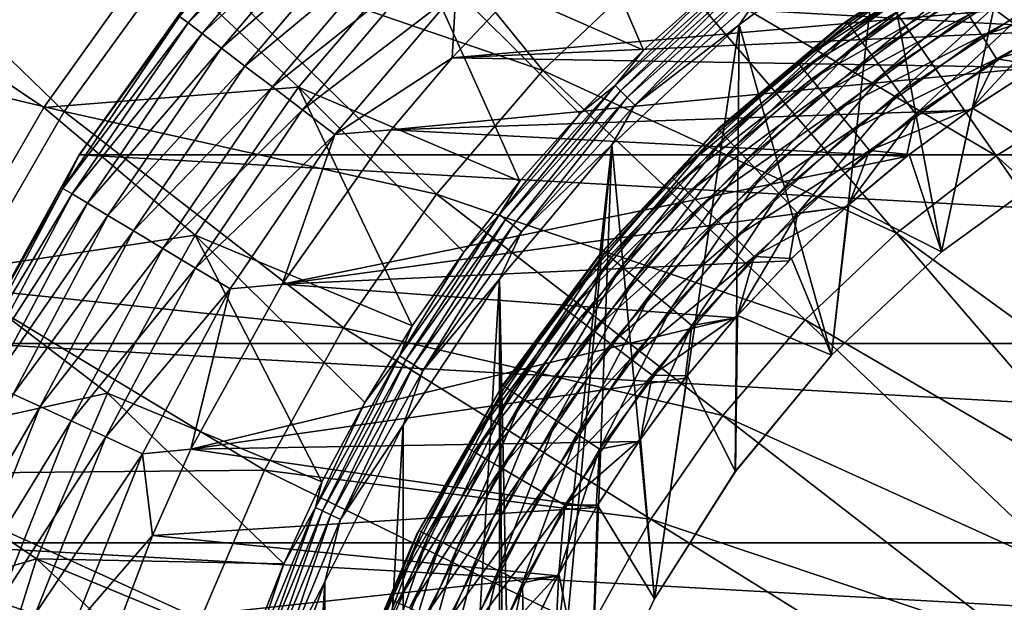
# Model space of a CAD drawing. Header units: metres. Extents: x -99 to 99, y -314 to 25.
# Tile 92 of 256: x -94 to -84, y 6 to 12. Entities that reach past the tile are written whole.
import ezdxf

# ---------------------------------------------------------------- set-up
doc = ezdxf.new("R2010")
doc.units = ezdxf.units.M
doc.layers.add('solid_K2442E1000C35', color=7, linetype='CONTINUOUS')

msp = doc.modelspace()

# ---------------------------------------------------------------- linework, layer by layer
at = {"layer": 'solid_K2442E1000C35'}
for points in [[(-83.092087, 15.361385, 106.922951), (-84.61235, 14.61566, 106.922951), (-81.607567, 11.902046, 108.093414)], [(-84.61235, 14.61566, 106.922951), (-86.04937, 13.719959, 106.922951), (-82.785477, 11.324256, 108.093414)], [(-84.61235, 14.61566, 106.922951), (-82.785477, 11.324256, 108.093414), (-81.607567, 11.902046, 108.093414)], [(-90.93277, 14.372063, 105.463326), (-92.349846, 12.805786, 105.459549), (-88.615707, 11.516836, 106.922951)], [(-90.93277, 14.372063, 105.463326), (-88.615707, 11.516836, 106.922951), (-87.388405, 12.683472, 106.922951)], [(-89.933342, 12.769343, 67.748955), (-88.572563, 14.062857, 67.748955), (-87.566513, 11.729848, 61.214134)], [(-88.572563, 14.062857, 67.748955), (-86.865761, 12.353462, 61.214134), (-87.566513, 11.729848, 61.214134)], [(-85.110878, 13.0826, 60.900002), (-83.533279, 13.994093, 60.900002), (-84.467812, 9.6314, 60.900002)], [(-83.533279, 13.994093, 60.900002), (-83.197861, 10.554075, 60.900002), (-84.467812, 9.6314, 60.900002)], [(-92.392044, 12.080819, -2.068888), (-92.302544, 12.012784, -1.64741), (-90.911102, 13.650921, -1.64741)], [(-90.911102, 13.650921, -1.64741), (-92.302544, 12.012784, -1.64741), (-90.777542, 13.524404, -1.25189)], [(-86.04937, 13.719959, 106.922951), (-87.388405, 12.683472, 106.922951), (-83.89888, 10.630264, 108.093414)], [(-86.04937, 13.719959, 106.922951), (-83.89888, 10.630264, 108.093414), (-82.785477, 11.324256, 108.093414)], [(-96.168594, 13.590055, 103.714195), (-97.204048, 11.953486, 103.714195), (-93.593483, 11.091372, 105.459549)], [(-96.168594, 13.590055, 103.714195), (-93.593483, 11.091372, 105.459549), (-92.349846, 12.805786, 105.459549)], [(-92.302544, 12.012784, -1.64741), (-92.15609, 11.901449, -1.25189), (-90.777542, 13.524404, -1.25189)], [(-90.777542, 13.524404, -1.25189), (-92.15609, 11.901449, -1.25189), (-90.5961, 13.352532, -0.894368)], [(-92.15609, 11.901449, -1.25189), (-91.95713, 11.750203, -0.894368), (-90.5961, 13.352532, -0.894368)], [(-90.5961, 13.352532, -0.894368), (-91.95713, 11.750203, -0.894368), (-90.372299, 13.140542, -0.585731)], [(-91.95713, 11.750203, -0.894368), (-91.711723, 11.563652, -0.585731), (-90.372299, 13.140542, -0.585731)], [(-90.372299, 13.140542, -0.585731), (-91.711723, 11.563652, -0.585731), (-90.112961, 12.894884, -0.335373)], [(-86.571716, 11.994258, 60.900002), (-85.110878, 13.0826, 60.900002), (-85.612099, 8.556839, 60.900002)], [(-86.338661, 12.337289, 60.914093), (-85.110878, 13.0826, 60.900002), (-86.571716, 11.994258, 60.900002)], [(-85.110878, 13.0826, 60.900002), (-84.467812, 9.6314, 60.900002), (-85.612099, 8.556839, 60.900002)], [(-85.537636, 11.971679, 58), (-84.097519, 12.933591, 58), (-85.457382, 12.031848, 1.5)], [(-84.529045, 12.636084, 58.292625), (-84.097519, 12.933591, 58), (-85.537636, 11.971679, 58)], [(-84.097519, 12.933591, 58), (-84, 12.990381, 1.5), (-85.457382, 12.031848, 1.5)], [(-85.440376, 12.009005, 1.209098), (-85.457382, 12.031848, 1.5), (-84, 12.990381, 1.5)], [(-85.440376, 12.009005, 1.209098), (-84, 12.990381, 1.5), (-83.985764, 12.965718, 1.209098)], [(-85.440376, 12.009005, 1.209098), (-83.985764, 12.965718, 1.209098), (-85.389534, 11.940712, 0.927336)], [(-83.985764, 12.965718, 1.209098), (-83.943192, 12.891985, 0.927336), (-85.389534, 11.940712, 0.927336)], [(-92.349846, 12.805786, 105.459549), (-93.593483, 11.091372, 105.459549), (-89.718681, 10.232021, 106.922951)], [(-92.349846, 12.805786, 105.459549), (-89.718681, 10.232021, 106.922951), (-88.615707, 11.516836, 106.922951)], [(-91.711723, 11.563652, -0.585731), (-91.427345, 11.347474, -0.335373), (-90.112961, 12.894884, -0.335373)], [(-90.112961, 12.894884, -0.335373), (-91.427345, 11.347474, -0.335373), (-89.825981, 12.62304, -0.150918)], [(-85.389534, 11.940712, 0.927336), (-83.943192, 12.891985, 0.927336), (-85.306808, 11.829599, 0.667624)], [(-83.943192, 12.891985, 0.927336), (-83.873932, 12.77202, 0.667624), (-85.306808, 11.829599, 0.667624)], [(-95.18885, 12.061708, 81.183411), (-92.654221, 12.744102, 74.414452), (-93.803902, 11.133103, 74.414452)], [(-93.803902, 11.133103, 74.414452), (-92.654221, 12.744102, 74.414452), (-91.156273, 11.344799, 67.748955)], [(-92.654221, 12.744102, 74.414452), (-89.933342, 12.769343, 67.748955), (-91.156273, 11.344799, 67.748955)], [(-91.156273, 11.344799, 67.748955), (-89.933342, 12.769343, 67.748955), (-88.853432, 10.365794, 61.214134)], [(-89.933342, 12.769343, 67.748955), (-88.229813, 11.066545, 61.214134), (-88.853432, 10.365794, 61.214134)], [(-89.933342, 12.769343, 67.748955), (-87.566513, 11.729848, 61.214134), (-88.229813, 11.066545, 61.214134)], [(-85.306808, 11.829599, 0.667624), (-83.873932, 12.77202, 0.667624), (-85.195396, 11.679944, 0.439965)], [(-83.873932, 12.77202, 0.667624), (-83.78064, 12.610442, 0.439965), (-85.195396, 11.679944, 0.439965)], [(-91.427345, 11.347474, -0.335373), (-91.112656, 11.108252, -0.150918), (-89.825981, 12.62304, -0.150918)], [(-89.825981, 12.62304, -0.150918), (-91.112656, 11.108252, -0.150918), (-89.520088, 12.333285, -0.037981)], [(-87.388405, 12.683472, 106.922951), (-88.615707, 11.516836, 106.922951), (-84.936363, 9.827191, 108.093414)], [(-87.388405, 12.683472, 106.922951), (-84.936363, 9.827191, 108.093414), (-83.89888, 10.630264, 108.093414)], [(-85.963203, 11.601036, 58.292625), (-84.529045, 12.636084, 58.292625), (-85.537636, 11.971679, 58)], [(-84.483215, 12.563944, 58.574291), (-84.529045, 12.636084, 58.292625), (-85.963203, 11.601036, 58.292625)], [(-85.195396, 11.679944, 0.439965), (-83.78064, 12.610442, 0.439965), (-85.059578, 11.49751, 0.253123)], [(-83.78064, 12.610442, 0.439965), (-83.666924, 12.413474, 0.253123), (-85.059578, 11.49751, 0.253123)], [(-84.047173, 11.877718, 59.386379), (-82.593765, 12.684876, 59.386379), (-84.186462, 12.096921, 59.247856)], [(-84.047173, 11.877718, 59.386379), (-82.471756, 12.4309, 59.471519), (-82.593765, 12.684876, 59.386379)], [(-87.862915, 11.362916, 61.110237), (-86.865761, 12.353462, 61.214134), (-86.519226, 12.563711, 61.110237)], [(-87.862915, 11.362916, 61.110237), (-86.519226, 12.563711, 61.110237), (-87.806427, 11.306429, 61.022266)], [(-86.519226, 12.563711, 61.110237), (-86.469421, 12.501255, 61.022266), (-87.806427, 11.306429, 61.022266)], [(-87.806427, 11.306429, 61.022266), (-86.469421, 12.501255, 61.022266), (-87.736862, 11.236858, 60.955631)], [(-86.469421, 12.501255, 61.022266), (-86.408073, 12.424333, 60.955631), (-87.736862, 11.236858, 60.955631)], [(-85.90918, 11.534805, 58.574287), (-84.483215, 12.563944, 58.574291), (-85.963203, 11.601036, 58.292625)], [(-84.40876, 12.44677, 58.833839), (-84.483215, 12.563944, 58.574291), (-85.90918, 11.534805, 58.574287)], [(-93.434303, 10.640945, -4), (-93.434486, 10.640641, -2.5), (-92.136627, 12.469796, -2.5)], [(-92.392044, 12.080819, -2.068888), (-92.136627, 12.469796, -2.5), (-93.434486, 10.640641, -2.5)], [(-92.136826, 12.469543, -4), (-93.434303, 10.640945, -4), (-92.136627, 12.469796, -2.5)], [(-59.565697, 10.640945, -4), (-93.434303, 10.640945, -4), (-92.136826, 12.469543, -4)], [(-59.565697, 10.640945, -4), (-92.136826, 12.469543, -4), (-60.863178, 12.469543, -4)], [(-87.736862, 11.236858, 60.955631), (-86.408073, 12.424333, 60.955631), (-87.658134, 11.158134, 60.914093)], [(-86.408073, 12.424333, 60.955631), (-86.338661, 12.337289, 60.914093), (-87.658134, 11.158134, 60.914093)], [(-85.821426, 11.427229, 58.833839), (-84.40876, 12.44677, 58.833839), (-85.90918, 11.534805, 58.574287)], [(-84.308556, 12.289071, 59.061279), (-84.40876, 12.44677, 58.833839), (-85.821426, 11.427229, 58.833839)], [(-85.059578, 11.49751, 0.253123), (-83.666924, 12.413474, 0.253123), (-84.904587, 11.28932, 0.114293)], [(-83.666924, 12.413474, 0.253123), (-83.537148, 12.188699, 0.114293), (-84.904587, 11.28932, 0.114293)], [(-84.047173, 11.877718, 59.386379), (-83.896065, 11.639903, 59.471519), (-82.471756, 12.4309, 59.471519)], [(-82.471756, 12.4309, 59.471519), (-83.896065, 11.639903, 59.471519), (-82.745346, 11.968528, 59.5)], [(-91.112656, 11.108252, -0.150918), (-90.777229, 10.853268, -0.037981), (-89.520088, 12.333285, -0.037981)], [(-89.520088, 12.333285, -0.037981), (-90.777229, 10.853268, -0.037981), (-89.557762, 11.650954)], [(-89.557762, 11.650954), (-82.045319, 12.308506), (-88.883125, 12.365596)], [(-89.520088, 12.333285, -0.037981), (-89.557762, 11.650954), (-88.883125, 12.365596)], [(-89.557762, 11.650954), (-82.77903, 11.950884), (-82.045319, 12.308506)], [(-87.862915, 11.362916, 61.110237), (-87.566513, 11.729848, 61.214134), (-86.865761, 12.353462, 61.214134)], [(-87.658134, 11.158134, 60.914093), (-86.338661, 12.337289, 60.914093), (-86.571716, 11.994258, 60.900002)], [(-85.703323, 11.282448, 59.061279), (-84.308556, 12.289071, 59.061279), (-85.821426, 11.427229, 58.833839)], [(-84.186462, 12.096921, 59.247856), (-84.308556, 12.289071, 59.061279), (-85.703323, 11.282448, 59.061279)], [(-84.904587, 11.28932, 0.114293), (-83.537148, 12.188699, 0.114293), (-84.736389, 11.063393, 0.028822)], [(-83.537148, 12.188699, 0.114293), (-83.396317, 11.944773, 0.028822), (-84.736389, 11.063393, 0.028822)], [(-85.559418, 11.106037, 59.247856), (-84.186462, 12.096921, 59.247856), (-85.703323, 11.282448, 59.061279)], [(-84.047173, 11.877718, 59.386379), (-84.186462, 12.096921, 59.247856), (-85.559418, 11.106037, 59.247856)], [(-95.18885, 12.061708, 81.183411), (-93.803902, 11.133103, 74.414452), (-94.793488, 9.419099, 74.414452)], [(-92.392044, 12.080819, -2.068888), (-93.434486, 10.640641, -2.5), (-93.605049, 10.291769, -2.068888)], [(-92.392044, 12.080819, -2.068888), (-93.605049, 10.291769, -2.068888), (-92.302544, 12.012784, -1.64741)], [(-93.605049, 10.291769, -2.068888), (-93.50872, 10.233809, -1.64741), (-92.302544, 12.012784, -1.64741)], [(-92.302544, 12.012784, -1.64741), (-93.50872, 10.233809, -1.64741), (-92.15609, 11.901449, -1.25189)], [(-87.896057, 10.743906, 60.900002), (-86.571716, 11.994258, 60.900002), (-87.453812, 6.021959, 60.900002)], [(-87.658134, 11.158134, 60.914093), (-86.571716, 11.994258, 60.900002), (-87.896057, 10.743906, 60.900002)], [(-86.571716, 11.994258, 60.900002), (-86.612694, 7.347335, 60.900002), (-87.453812, 6.021959, 60.900002)], [(-85.537636, 11.971679, 58), (-85.457382, 12.031848, 1.5), (-86.793625, 10.910604, 1.5)], [(-86.774078, 10.889891, 1.209098), (-86.793625, 10.910604, 1.5), (-85.457382, 12.031848, 1.5)], [(-86.774078, 10.889891, 1.209098), (-85.457382, 12.031848, 1.5), (-85.440376, 12.009005, 1.209098)], [(-86.774078, 10.889891, 1.209098), (-85.440376, 12.009005, 1.209098), (-86.715652, 10.827962, 0.927336)], [(-85.440376, 12.009005, 1.209098), (-85.389534, 11.940712, 0.927336), (-86.715652, 10.827962, 0.927336)], [(-86.571716, 11.994258, 60.900002), (-85.612099, 8.556839, 60.900002), (-86.612694, 7.347335, 60.900002)], [(-97.204048, 11.953486, 103.714195), (-94.652443, 9.257127, 105.459549), (-93.593483, 11.091372, 105.459549)], [(-93.50872, 10.233809, -1.64741), (-93.351082, 10.138961, -1.25189), (-92.15609, 11.901449, -1.25189)], [(-92.15609, 11.901449, -1.25189), (-93.351082, 10.138961, -1.25189), (-91.95713, 11.750203, -0.894368)], [(-89.557762, 11.650954), (-83.489777, 11.549583), (-82.77903, 11.950884)], [(-86.857292, 10.850186, 58), (-85.537636, 11.971679, 58), (-86.793625, 10.910604, 1.5)], [(-85.963203, 11.601036, 58.292625), (-85.537636, 11.971679, 58), (-86.857292, 10.850186, 58)], [(-86.715652, 10.827962, 0.927336), (-85.389534, 11.940712, 0.927336), (-86.620598, 10.727203, 0.667624)], [(-85.389534, 11.940712, 0.927336), (-85.306808, 11.829599, 0.667624), (-86.620598, 10.727203, 0.667624)], [(-85.395256, 10.90479, 59.386379), (-84.047173, 11.877718, 59.386379), (-85.559418, 11.106037, 59.247856)], [(-85.395256, 10.90479, 59.386379), (-83.896065, 11.639903, 59.471519), (-84.047173, 11.877718, 59.386379)], [(-84.174942, 11.106088), (-84.736389, 11.063393, 0.028822), (-83.396317, 11.944773, 0.028822)], [(-83.489777, 11.549583), (-84.174942, 11.106088), (-83.396317, 11.944773, 0.028822)], [(-83.896065, 11.639903, 59.471519), (-83.458153, 11.568667, 59.5), (-82.745346, 11.968528, 59.5)], [(-86.620598, 10.727203, 0.667624), (-85.306808, 11.829599, 0.667624), (-86.492561, 10.591495, 0.439965)], [(-85.306808, 11.829599, 0.667624), (-85.195396, 11.679944, 0.439965), (-86.492561, 10.591495, 0.439965)], [(-93.351082, 10.138961, -1.25189), (-93.13694, 10.010114, -0.894368), (-91.95713, 11.750203, -0.894368)], [(-91.95713, 11.750203, -0.894368), (-93.13694, 10.010114, -0.894368), (-91.711723, 11.563652, -0.585731)], [(-87.862915, 11.362916, 61.110237), (-88.229813, 11.066545, 61.214134), (-87.566513, 11.729848, 61.214134)], [(-86.492561, 10.591495, 0.439965), (-85.195396, 11.679944, 0.439965), (-86.336479, 10.426061, 0.253123)], [(-85.195396, 11.679944, 0.439965), (-85.059578, 11.49751, 0.253123), (-86.336479, 10.426061, 0.253123)], [(-90.777229, 10.853268, -0.037981), (-90.191238, 10.899544), (-89.557762, 11.650954)], [(-90.191238, 10.899544), (-83.489777, 11.549583), (-89.557762, 11.650954)], [(-87.265282, 10.40408, 58.292625), (-85.963203, 11.601036, 58.292625), (-86.857292, 10.850186, 58)], [(-85.90918, 11.534805, 58.574287), (-85.963203, 11.601036, 58.292625), (-87.265282, 10.40408, 58.292625)], [(-85.395256, 10.90479, 59.386379), (-85.217155, 10.686455, 59.471519), (-83.896065, 11.639903, 59.471519)], [(-83.896065, 11.639903, 59.471519), (-85.217155, 10.686455, 59.471519), (-84.145447, 11.126414, 59.5)], [(-83.896065, 11.639903, 59.471519), (-84.145447, 11.126414, 59.5), (-83.458153, 11.568667, 59.5)], [(-93.13694, 10.010114, -0.894368), (-92.872803, 9.851189, -0.585731), (-91.711723, 11.563652, -0.585731)], [(-91.711723, 11.563652, -0.585731), (-92.872803, 9.851189, -0.585731), (-91.427345, 11.347474, -0.335373)], [(-90.191238, 10.899544), (-84.174942, 11.106088), (-83.489777, 11.549583)], [(-88.615707, 11.516836, 106.922951), (-89.718681, 10.232021, 106.922951), (-85.887283, 8.923278, 108.093414)], [(-88.615707, 11.516836, 106.922951), (-85.887283, 8.923278, 108.093414), (-84.936363, 9.827191, 108.093414)], [(-87.203827, 10.344684, 58.574287), (-85.90918, 11.534805, 58.574287), (-87.265282, 10.40408, 58.292625)], [(-85.821426, 11.427229, 58.833839), (-85.90918, 11.534805, 58.574287), (-87.203827, 10.344684, 58.574287)], [(-86.336479, 10.426061, 0.253123), (-85.059578, 11.49751, 0.253123), (-86.158371, 10.237273, 0.114293)], [(-85.059578, 11.49751, 0.253123), (-84.904587, 11.28932, 0.114293), (-86.158371, 10.237273, 0.114293)], [(-83.1978, 10.554106, 59.5), (-83.458153, 11.568667, 59.5), (-84.145447, 11.126414, 59.5)], [(-87.103996, 10.248206, 58.833839), (-85.821426, 11.427229, 58.833839), (-87.203827, 10.344684, 58.574287)], [(-85.703323, 11.282448, 59.061279), (-85.821426, 11.427229, 58.833839), (-87.103996, 10.248206, 58.833839)], [(-93.803902, 11.133103, 74.414452), (-91.156273, 11.344799, 67.748955), (-92.228813, 9.803843, 67.748955)], [(-92.872803, 9.851189, -0.585731), (-92.566719, 9.667025, -0.335373), (-91.427345, 11.347474, -0.335373)], [(-91.427345, 11.347474, -0.335373), (-92.566719, 9.667025, -0.335373), (-91.112656, 11.108252, -0.150918)], [(-92.228813, 9.803843, 67.748955), (-91.156273, 11.344799, 67.748955), (-89.973305, 8.861551, 61.214134)], [(-91.156273, 11.344799, 67.748955), (-89.435249, 9.629967, 61.214134), (-89.973305, 8.861551, 61.214134)], [(-91.156273, 11.344799, 67.748955), (-88.853432, 10.365794, 61.214134), (-89.435249, 9.629967, 61.214134)], [(-89.063713, 10.019225, 61.110237), (-88.229813, 11.066545, 61.214134), (-87.862915, 11.362916, 61.110237)], [(-89.063713, 10.019225, 61.110237), (-87.862915, 11.362916, 61.110237), (-89.001251, 9.969419, 61.022266)], [(-87.862915, 11.362916, 61.110237), (-87.806427, 11.306429, 61.022266), (-89.001251, 9.969419, 61.022266)], [(-89.001251, 9.969419, 61.022266), (-87.806427, 11.306429, 61.022266), (-88.924332, 9.908074, 60.955631)], [(-87.806427, 11.306429, 61.022266), (-87.736862, 11.236858, 60.955631), (-88.924332, 9.908074, 60.955631)], [(-86.96965, 10.118363, 59.061279), (-85.703323, 11.282448, 59.061279), (-87.103996, 10.248206, 58.833839)], [(-85.559418, 11.106037, 59.247856), (-85.703323, 11.282448, 59.061279), (-86.96965, 10.118363, 59.061279)], [(-86.158371, 10.237273, 0.114293), (-84.904587, 11.28932, 0.114293), (-85.96508, 10.032399, 0.028822)], [(-84.904587, 11.28932, 0.114293), (-84.736389, 11.063393, 0.028822), (-85.96508, 10.032399, 0.028822)], [(-82.785477, 11.324256, 108.093414), (-83.89888, 10.630264, 108.093414), (-80.919525, 7.962457, 108.963676)], [(-88.924332, 9.908074, 60.955631), (-87.736862, 11.236858, 60.955631), (-88.837288, 9.838659, 60.914093)], [(-87.736862, 11.236858, 60.955631), (-87.658134, 11.158134, 60.914093), (-88.837288, 9.838659, 60.914093)], [(-94.793488, 9.419099, 74.414452), (-93.803902, 11.133103, 74.414452), (-92.228813, 9.803843, 67.748955)], [(-93.593483, 11.091372, 105.459549), (-94.652443, 9.257127, 105.459549), (-90.68602, 8.842212, 106.922951)], [(-93.593483, 11.091372, 105.459549), (-90.68602, 8.842212, 106.922951), (-89.718681, 10.232021, 106.922951)], [(-92.566719, 9.667025, -0.335373), (-92.228004, 9.463228, -0.150918), (-91.112656, 11.108252, -0.150918)], [(-91.112656, 11.108252, -0.150918), (-92.228004, 9.463228, -0.150918), (-90.777229, 10.853268, -0.037981)], [(-90.191238, 10.899544), (-84.832031, 10.622015), (-84.174942, 11.106088)], [(-89.063713, 10.019225, 61.110237), (-88.853432, 10.365794, 61.214134), (-88.229813, 11.066545, 61.214134)], [(-88.837288, 9.838659, 60.914093), (-87.658134, 11.158134, 60.914093), (-87.896057, 10.743906, 60.900002)], [(-86.805946, 9.960155, 59.247852), (-85.559418, 11.106037, 59.247856), (-86.96965, 10.118363, 59.061279)], [(-85.395256, 10.90479, 59.386379), (-85.559418, 11.106037, 59.247856), (-86.805946, 9.960155, 59.247852)], [(-85.45871, 10.099086), (-85.96508, 10.032399, 0.028822), (-84.736389, 11.063393, 0.028822)], [(-84.832031, 10.622015), (-85.45871, 10.099086), (-84.736389, 11.063393, 0.028822)], [(-85.217155, 10.686455, 59.471519), (-84.804695, 10.643396, 59.5), (-84.145447, 11.126414, 59.5)], [(-84.174942, 11.106088), (-84.832031, 10.622015), (-84.736389, 11.063393, 0.028822)], [(-84.467545, 9.631625, 59.5), (-84.145447, 11.126414, 59.5), (-84.804695, 10.643396, 59.5)], [(-84.467545, 9.631625, 59.5), (-83.1978, 10.554106, 59.5), (-84.145447, 11.126414, 59.5)], [(-91.326279, 9.296845), (-84.832031, 10.622015), (-90.191238, 10.899544)], [(-90.777229, 10.853268, -0.037981), (-91.326279, 9.296845), (-90.191238, 10.899544)], [(-86.857292, 10.850186, 58), (-86.793625, 10.910604, 1.5), (-87.990669, 9.641814, 1.5)], [(-87.968849, 9.623508, 1.209098), (-87.990669, 9.641814, 1.5), (-86.793625, 10.910604, 1.5)], [(-87.968849, 9.623508, 1.209098), (-86.793625, 10.910604, 1.5), (-86.774078, 10.889891, 1.209098)], [(-87.968849, 9.623508, 1.209098), (-86.774078, 10.889891, 1.209098), (-87.903633, 9.568782, 0.927336)], [(-86.774078, 10.889891, 1.209098), (-86.715652, 10.827962, 0.927336), (-87.903633, 9.568782, 0.927336)], [(-86.619194, 9.779672, 59.386379), (-85.395256, 10.90479, 59.386379), (-86.805946, 9.960155, 59.247852)], [(-86.619194, 9.779672, 59.386379), (-85.217155, 10.686455, 59.471519), (-85.395256, 10.90479, 59.386379)], [(-92.228004, 9.463228, -0.150918), (-91.866982, 9.246005, -0.037981), (-90.777229, 10.853268, -0.037981)], [(-90.777229, 10.853268, -0.037981), (-91.866982, 9.246005, -0.037981), (-91.326279, 9.296845)], [(-88.038879, 9.584063, 58), (-86.857292, 10.850186, 58), (-87.990669, 9.641814, 1.5)], [(-87.265282, 10.40408, 58.292625), (-86.857292, 10.850186, 58), (-88.038879, 9.584063, 58)], [(-87.903633, 9.568782, 0.927336), (-86.715652, 10.827962, 0.927336), (-87.797516, 9.479741, 0.667624)], [(-86.715652, 10.827962, 0.927336), (-86.620598, 10.727203, 0.667624), (-87.797516, 9.479741, 0.667624)], [(-89.066078, 9.348551, 60.900002), (-87.896057, 10.743906, 60.900002), (-88.901428, 1.566701, 60.900002)], [(-88.837288, 9.838659, 60.914093), (-87.896057, 10.743906, 60.900002), (-89.066078, 9.348551, 60.900002)], [(-87.896057, 10.743906, 60.900002), (-88.607277, 3.108675, 60.900002), (-88.901428, 1.566701, 60.900002)], [(-87.896057, 10.743906, 60.900002), (-88.122185, 4.601607, 60.900002), (-88.607277, 3.108675, 60.900002)], [(-87.896057, 10.743906, 60.900002), (-87.453812, 6.021959, 60.900002), (-88.122185, 4.601607, 60.900002)], [(-87.797516, 9.479741, 0.667624), (-86.620598, 10.727203, 0.667624), (-87.654594, 9.359814, 0.439965)], [(-86.620598, 10.727203, 0.667624), (-86.492561, 10.591495, 0.439965), (-87.654594, 9.359814, 0.439965)], [(-86.619194, 9.779672, 59.386379), (-86.416588, 9.583863, 59.471519), (-85.217155, 10.686455, 59.471519)], [(-85.217155, 10.686455, 59.471519), (-86.416588, 9.583863, 59.471519), (-85.433502, 10.121382, 59.5)], [(-85.217155, 10.686455, 59.471519), (-85.433502, 10.121382, 59.5), (-84.804695, 10.643396, 59.5)], [(-93.434303, 10.640945, -4), (-94.519592, 8.677193, -4), (-93.434486, 10.640641, -2.5)], [(-58.480408, 8.677193, -4), (-94.519592, 8.677193, -4), (-93.434303, 10.640945, -4)], [(-94.519592, 8.677193, -4), (-94.519379, 8.677675, -2.5), (-93.434486, 10.640641, -2.5)], [(-93.605049, 10.291769, -2.068888), (-93.434486, 10.640641, -2.5), (-94.519379, 8.677675, -2.5)], [(-58.480408, 8.677193, -4), (-93.434303, 10.640945, -4), (-59.565697, 10.640945, -4)], [(-91.326279, 9.296845), (-85.45871, 10.099086), (-84.832031, 10.622015)], [(-87.654594, 9.359814, 0.439965), (-86.492561, 10.591495, 0.439965), (-87.480362, 9.213618, 0.253123)], [(-86.492561, 10.591495, 0.439965), (-86.336479, 10.426061, 0.253123), (-87.480362, 9.213618, 0.253123)], [(-84.467545, 9.631625, 59.5), (-84.804695, 10.643396, 59.5), (-85.433502, 10.121382, 59.5)], [(-83.89888, 10.630264, 108.093414), (-84.936363, 9.827191, 108.093414), (-81.7024, 7.474488, 108.963676)], [(-84.467812, 9.6314, 60.900002), (-83.197861, 10.554075, 60.900002), (-84.467545, 9.631625, 59.5)], [(-83.197861, 10.554075, 60.900002), (-83.1978, 10.554106, 59.5), (-84.467545, 9.631625, 59.5)], [(-83.89888, 10.630264, 108.093414), (-81.7024, 7.474488, 108.963676), (-80.919525, 7.962457, 108.963676)], [(-89.063713, 10.019225, 61.110237), (-89.435249, 9.629967, 61.214134), (-88.853432, 10.365794, 61.214134)], [(-88.417122, 9.061922, 58.292625), (-87.265282, 10.40408, 58.292625), (-88.038879, 9.584063, 58)], [(-87.203827, 10.344684, 58.574287), (-87.265282, 10.40408, 58.292625), (-88.417122, 9.061922, 58.292625)], [(-88.349091, 9.010188, 58.574287), (-87.203827, 10.344684, 58.574287), (-88.417122, 9.061922, 58.292625)], [(-87.103996, 10.248206, 58.833839), (-87.203827, 10.344684, 58.574287), (-88.349091, 9.010188, 58.574287)], [(-87.480362, 9.213618, 0.253123), (-86.336479, 10.426061, 0.253123), (-87.28154, 9.046783, 0.114293)], [(-86.336479, 10.426061, 0.253123), (-86.158371, 10.237273, 0.114293), (-87.28154, 9.046783, 0.114293)], [(-93.605049, 10.291769, -2.068888), (-94.519379, 8.677675, -2.5), (-94.617516, 8.382056, -2.068888)], [(-93.605049, 10.291769, -2.068888), (-94.617516, 8.382056, -2.068888), (-93.50872, 10.233809, -1.64741)], [(-88.238579, 8.926156, 58.833836), (-87.103996, 10.248206, 58.833839), (-88.349091, 9.010188, 58.574287)], [(-86.96965, 10.118363, 59.061279), (-87.103996, 10.248206, 58.833839), (-88.238579, 8.926156, 58.833836)], [(-94.617516, 8.382056, -2.068888), (-94.515488, 8.334851, -1.64741), (-93.50872, 10.233809, -1.64741)], [(-93.50872, 10.233809, -1.64741), (-94.515488, 8.334851, -1.64741), (-93.351082, 10.138961, -1.25189)], [(-94.515488, 8.334851, -1.64741), (-94.348518, 8.257604, -1.25189), (-93.351082, 10.138961, -1.25189)], [(-93.351082, 10.138961, -1.25189), (-94.348518, 8.257604, -1.25189), (-93.13694, 10.010114, -0.894368)], [(-89.718681, 10.232021, 106.922951), (-90.68602, 8.842212, 106.922951), (-86.741875, 7.9278, 108.093414)], [(-89.718681, 10.232021, 106.922951), (-86.741875, 7.9278, 108.093414), (-85.887283, 8.923278, 108.093414)], [(-87.28154, 9.046783, 0.114293), (-86.158371, 10.237273, 0.114293), (-87.065773, 8.865735, 0.028822)], [(-86.158371, 10.237273, 0.114293), (-85.96508, 10.032399, 0.028822), (-87.065773, 8.865735, 0.028822)], [(-91.326279, 9.296845), (-86.052734, 9.539145), (-85.45871, 10.099086)], [(-88.089851, 8.813064, 59.061279), (-86.96965, 10.118363, 59.061279), (-88.238579, 8.926156, 58.833836)], [(-86.805946, 9.960155, 59.247852), (-86.96965, 10.118363, 59.061279), (-88.089851, 8.813064, 59.061279)], [(-86.416588, 9.583863, 59.471519), (-86.029564, 9.56228, 59.5), (-85.433502, 10.121382, 59.5)], [(-85.45871, 10.099086), (-86.052734, 9.539145), (-85.96508, 10.032399, 0.028822)], [(-85.612389, 8.556534, 59.5), (-85.433502, 10.121382, 59.5), (-86.029564, 9.56228, 59.5)], [(-85.612389, 8.556534, 59.5), (-84.467545, 9.631625, 59.5), (-85.433502, 10.121382, 59.5)], [(-94.348518, 8.257604, -1.25189), (-94.121696, 8.152664, -0.894368), (-93.13694, 10.010114, -0.894368)], [(-93.13694, 10.010114, -0.894368), (-94.121696, 8.152664, -0.894368), (-92.872803, 9.851189, -0.585731)], [(-90.106514, 8.549537, 61.110237), (-89.435249, 9.629967, 61.214134), (-89.063713, 10.019225, 61.110237)], [(-90.106514, 8.549537, 61.110237), (-89.063713, 10.019225, 61.110237), (-90.038872, 8.507036, 61.022266)], [(-89.063713, 10.019225, 61.110237), (-89.001251, 9.969419, 61.022266), (-90.038872, 8.507036, 61.022266)], [(-90.038872, 8.507036, 61.022266), (-89.001251, 9.969419, 61.022266), (-89.955566, 8.454691, 60.955631)], [(-89.001251, 9.969419, 61.022266), (-88.924332, 9.908074, 60.955631), (-89.955566, 8.454691, 60.955631)], [(-87.908638, 8.675264, 59.247852), (-86.805946, 9.960155, 59.247852), (-88.089851, 8.813064, 59.061279)], [(-86.619194, 9.779672, 59.386379), (-86.805946, 9.960155, 59.247852), (-87.908638, 8.675264, 59.247852)], [(-86.611931, 8.944202), (-87.065773, 8.865735, 0.028822), (-85.96508, 10.032399, 0.028822)], [(-86.052734, 9.539145), (-86.611931, 8.944202), (-85.96508, 10.032399, 0.028822)], [(-94.121696, 8.152664, -0.894368), (-93.841927, 8.023229, -0.585731), (-92.872803, 9.851189, -0.585731)], [(-92.872803, 9.851189, -0.585731), (-93.841927, 8.023229, -0.585731), (-92.566719, 9.667025, -0.335373)], [(-89.955566, 8.454691, 60.955631), (-88.924332, 9.908074, 60.955631), (-89.861298, 8.395458, 60.914093)], [(-88.924332, 9.908074, 60.955631), (-88.837288, 9.838659, 60.914093), (-89.861298, 8.395458, 60.914093)], [(-89.861298, 8.395458, 60.914093), (-88.837288, 9.838659, 60.914093), (-89.066078, 9.348551, 60.900002)], [(-94.793488, 9.419099, 74.414452), (-92.228813, 9.803843, 67.748955), (-93.139946, 8.162285, 67.748955)], [(-93.139946, 8.162285, 67.748955), (-92.228813, 9.803843, 67.748955), (-90.910965, 7.237469, 61.214134)], [(-92.228813, 9.803843, 67.748955), (-90.465767, 8.063151, 61.214134), (-90.910965, 7.237469, 61.214134)], [(-92.228813, 9.803843, 67.748955), (-89.973305, 8.861551, 61.214134), (-90.465767, 8.063151, 61.214134)], [(-87.701904, 8.518064, 59.386379), (-86.619194, 9.779672, 59.386379), (-87.908638, 8.675264, 59.247852)], [(-87.701904, 8.518064, 59.386379), (-86.416588, 9.583863, 59.471519), (-86.619194, 9.779672, 59.386379)], [(-84.936363, 9.827191, 108.093414), (-85.887283, 8.923278, 108.093414), (-82.431885, 6.909821, 108.963676)], [(-84.936363, 9.827191, 108.093414), (-82.431885, 6.909821, 108.963676), (-81.7024, 7.474488, 108.963676)], [(-93.841927, 8.023229, -0.585731), (-93.517723, 7.873238, -0.335373), (-92.566719, 9.667025, -0.335373)], [(-92.566719, 9.667025, -0.335373), (-93.517723, 7.873238, -0.335373), (-92.228004, 9.463228, -0.150918)], [(-90.106514, 8.549537, 61.110237), (-89.973305, 8.861551, 61.214134), (-89.435249, 9.629967, 61.214134)], [(-88.038879, 9.584063, 58), (-87.990669, 9.641814, 1.5), (-89.032318, 8.242635, 1.5)], [(-89.008522, 8.226986, 1.209098), (-89.032318, 8.242635, 1.5), (-87.990669, 9.641814, 1.5)], [(-89.008522, 8.226986, 1.209098), (-87.990669, 9.641814, 1.5), (-87.968849, 9.623508, 1.209098)], [(-84.467812, 9.6314, 60.900002), (-84.467545, 9.631625, 59.5), (-85.612389, 8.556534, 59.5)], [(-85.612099, 8.556839, 60.900002), (-84.467812, 9.6314, 60.900002), (-85.612389, 8.556534, 59.5)], [(-91.326279, 9.296845), (-86.611931, 8.944202), (-86.052734, 9.539145)], [(-89.066658, 8.190184, 58), (-88.038879, 9.584063, 58), (-89.032318, 8.242635, 1.5)], [(-88.417122, 9.061922, 58.292625), (-88.038879, 9.584063, 58), (-89.066658, 8.190184, 58)], [(-89.008522, 8.226986, 1.209098), (-87.968849, 9.623508, 1.209098), (-88.937393, 8.180201, 0.927336)], [(-87.968849, 9.623508, 1.209098), (-87.903633, 9.568782, 0.927336), (-88.937393, 8.180201, 0.927336)], [(-88.937393, 8.180201, 0.927336), (-87.903633, 9.568782, 0.927336), (-88.821655, 8.104081, 0.667624)], [(-87.903633, 9.568782, 0.927336), (-87.797516, 9.479741, 0.667624), (-88.821655, 8.104081, 0.667624)], [(-87.701904, 8.518064, 59.386379), (-87.477615, 8.347516, 59.471519), (-86.416588, 9.583863, 59.471519)], [(-86.416588, 9.583863, 59.471519), (-87.477615, 8.347516, 59.471519), (-86.590706, 8.968142, 59.5)], [(-86.416588, 9.583863, 59.471519), (-86.590706, 8.968142, 59.5), (-86.029564, 9.56228, 59.5)], [(-85.612389, 8.556534, 59.5), (-86.029564, 9.56228, 59.5), (-86.590706, 8.968142, 59.5)], [(-93.517723, 7.873238, -0.335373), (-93.158966, 7.707258, -0.150918), (-92.228004, 9.463228, -0.150918)], [(-92.228004, 9.463228, -0.150918), (-93.158966, 7.707258, -0.150918), (-91.866982, 9.246005, -0.037981)], [(-88.821655, 8.104081, 0.667624), (-87.797516, 9.479741, 0.667624), (-88.665779, 8.001556, 0.439965)], [(-87.797516, 9.479741, 0.667624), (-87.654594, 9.359814, 0.439965), (-88.665779, 8.001556, 0.439965)], [(-95.613815, 7.617948, 74.414452), (-94.793488, 9.419099, 74.414452), (-93.139946, 8.162285, 67.748955)], [(-90.066063, -7.827118, 60.900002), (-90.066086, 7.827075, 60.900002), (-89.066078, 9.348551, 60.900002)], [(-89.861298, 8.395458, 60.914093), (-89.066078, 9.348551, 60.900002), (-90.066086, 7.827075, 60.900002)], [(-89.066048, -9.348589, 60.900002), (-90.066063, -7.827118, 60.900002), (-89.066078, 9.348551, 60.900002)], [(-89.066078, 9.348551, 60.900002), (-88.901428, 1.566701, 60.900002), (-89, 0, 60.900002)], [(-89.066048, -9.348589, 60.900002), (-89.066078, 9.348551, 60.900002), (-89, 0, 60.900002)], [(-88.665779, 8.001556, 0.439965), (-87.654594, 9.359814, 0.439965), (-88.475754, 7.876576, 0.253123)], [(-87.654594, 9.359814, 0.439965), (-87.480362, 9.213618, 0.253123), (-88.475754, 7.876576, 0.253123)], [(-94.652443, 9.257127, 105.459549), (-95.515289, 7.322868, 105.459549), (-91.507782, 7.36167, 106.922951)], [(-94.652443, 9.257127, 105.459549), (-91.507782, 7.36167, 106.922951), (-90.68602, 8.842212, 106.922951)], [(-93.158966, 7.707258, -0.150918), (-92.776566, 7.530342, -0.037981), (-91.866982, 9.246005, -0.037981)], [(-91.866982, 9.246005, -0.037981), (-92.776566, 7.530342, -0.037981), (-92.274162, 7.577988)], [(-92.274162, 7.577988), (-86.611931, 8.944202), (-91.326279, 9.296845)], [(-91.866982, 9.246005, -0.037981), (-92.274162, 7.577988), (-91.326279, 9.296845)], [(-88.475754, 7.876576, 0.253123), (-87.480362, 9.213618, 0.253123), (-88.258904, 7.733953, 0.114293)], [(-87.480362, 9.213618, 0.253123), (-87.28154, 9.046783, 0.114293), (-88.258904, 7.733953, 0.114293)], [(-89.402641, 7.593293, 58.292625), (-88.417122, 9.061922, 58.292625), (-89.066658, 8.190184, 58)], [(-88.349091, 9.010188, 58.574287), (-88.417122, 9.061922, 58.292625), (-89.402641, 7.593293, 58.292625)], [(-88.258904, 7.733953, 0.114293), (-87.28154, 9.046783, 0.114293), (-88.023582, 7.579177, 0.028822)], [(-87.28154, 9.046783, 0.114293), (-87.065773, 8.865735, 0.028822), (-88.023582, 7.579177, 0.028822)], [(-92.274162, 7.577988), (-87.134125, 8.316573), (-86.611931, 8.944202)], [(-89.328979, 7.549943, 58.574287), (-88.349091, 9.010188, 58.574287), (-89.402641, 7.593293, 58.292625)], [(-88.238579, 8.926156, 58.833836), (-88.349091, 9.010188, 58.574287), (-89.328979, 7.549943, 58.574287)], [(-89.209335, 7.47953, 58.833836), (-88.238579, 8.926156, 58.833836), (-89.328979, 7.549943, 58.574287)], [(-88.089851, 8.813064, 59.061279), (-88.238579, 8.926156, 58.833836), (-89.209335, 7.47953, 58.833836)], [(-87.477615, 8.347516, 59.471519), (-87.114861, 8.341141, 59.5), (-86.590706, 8.968142, 59.5)], [(-86.611931, 8.944202), (-87.134125, 8.316573), (-87.065773, 8.865735, 0.028822)], [(-86.612473, 7.347654, 59.5), (-86.590706, 8.968142, 59.5), (-87.114861, 8.341141, 59.5)], [(-85.887283, 8.923278, 108.093414), (-86.741875, 7.9278, 108.093414), (-83.10051, 6.27425, 108.963676)], [(-86.612473, 7.347654, 59.5), (-85.612389, 8.556534, 59.5), (-86.590706, 8.968142, 59.5)], [(-85.887283, 8.923278, 108.093414), (-83.10051, 6.27425, 108.963676), (-82.431885, 6.909821, 108.963676)], [(-90.68602, 8.842212, 106.922951), (-91.507782, 7.36167, 106.922951), (-87.491364, 6.850972, 108.093414)], [(-90.68602, 8.842212, 106.922951), (-87.491364, 6.850972, 108.093414), (-86.741875, 7.9278, 108.093414)], [(-90.106514, 8.549537, 61.110237), (-90.465767, 8.063151, 61.214134), (-89.973305, 8.861551, 61.214134)], [(-89.048309, 7.384766, 59.061279), (-88.089851, 8.813064, 59.061279), (-89.209335, 7.47953, 58.833836)], [(-87.908638, 8.675264, 59.247852), (-88.089851, 8.813064, 59.061279), (-89.048309, 7.384766, 59.061279)], [(-87.617256, 7.658755), (-88.023582, 7.579177, 0.028822), (-87.065773, 8.865735, 0.028822)], [(-87.134125, 8.316573), (-87.617256, 7.658755), (-87.065773, 8.865735, 0.028822)], [(-57.62252, 6.606075, -4), (-95.37748, 6.606075, -4), (-94.519592, 8.677193, -4)], [(-57.62252, 6.606075, -4), (-94.519592, 8.677193, -4), (-58.480408, 8.677193, -4)], [(-88.852104, 7.2693, 59.247852), (-87.908638, 8.675264, 59.247852), (-89.048309, 7.384766, 59.061279)], [(-87.701904, 8.518064, 59.386379), (-87.908638, 8.675264, 59.247852), (-88.852104, 7.2693, 59.247852)], [(-90.978203, 6.972333, 61.110237), (-90.465767, 8.063151, 61.214134), (-90.106514, 8.549537, 61.110237)], [(-90.978203, 6.972333, 61.110237), (-90.106514, 8.549537, 61.110237), (-90.906227, 6.937673, 61.022266)], [(-90.106514, 8.549537, 61.110237), (-90.038872, 8.507036, 61.022266), (-90.906227, 6.937673, 61.022266)], [(-90.906227, 6.937673, 61.022266), (-90.038872, 8.507036, 61.022266), (-90.817581, 6.894984, 60.955631)], [(-90.038872, 8.507036, 61.022266), (-89.955566, 8.454691, 60.955631), (-90.817581, 6.894984, 60.955631)], [(-88.628281, 7.137576, 59.386379), (-87.701904, 8.518064, 59.386379), (-88.852104, 7.2693, 59.247852)], [(-88.628281, 7.137576, 59.386379), (-87.477615, 8.347516, 59.471519), (-87.701904, 8.518064, 59.386379)], [(-86.612694, 7.347335, 60.900002), (-85.612099, 8.556839, 60.900002), (-86.612473, 7.347654, 59.5)], [(-85.612099, 8.556839, 60.900002), (-85.612389, 8.556534, 59.5), (-86.612473, 7.347654, 59.5)], [(-90.817581, 6.894984, 60.955631), (-89.955566, 8.454691, 60.955631), (-90.717278, 6.846679, 60.914093)], [(-89.955566, 8.454691, 60.955631), (-89.861298, 8.395458, 60.914093), (-90.717278, 6.846679, 60.914093)], [(-92.274162, 7.577988), (-87.617256, 7.658755), (-87.134125, 8.316573)], [(-90.717278, 6.846679, 60.914093), (-89.861298, 8.395458, 60.914093), (-90.066086, 7.827075, 60.900002)], [(-88.628281, 7.137576, 59.386379), (-88.385445, 6.994668, 59.471519), (-87.477615, 8.347516, 59.471519)], [(-87.477615, 8.347516, 59.471519), (-88.385445, 6.994668, 59.471519), (-87.600121, 7.683566, 59.5)], [(-87.477615, 8.347516, 59.471519), (-87.600121, 7.683566, 59.5), (-87.114861, 8.341141, 59.5)], [(-87.454086, 6.021438, 59.5), (-87.114861, 8.341141, 59.5), (-87.600121, 7.683566, 59.5)], [(-87.454086, 6.021438, 59.5), (-86.612473, 7.347654, 59.5), (-87.114861, 8.341141, 59.5)], [(-89.066658, 8.190184, 58), (-89.032318, 8.242635, 1.5), (-89.904488, 6.731987, 1.5)], [(-89.879044, 6.719207, 1.209098), (-89.904488, 6.731987, 1.5), (-89.032318, 8.242635, 1.5)], [(-89.879044, 6.719207, 1.209098), (-89.032318, 8.242635, 1.5), (-89.008522, 8.226986, 1.209098)], [(-89.879044, 6.719207, 1.209098), (-89.008522, 8.226986, 1.209098), (-89.802956, 6.680996, 0.927336)], [(-89.008522, 8.226986, 1.209098), (-88.937393, 8.180201, 0.927336), (-89.802956, 6.680996, 0.927336)], [(-95.613815, 7.617948, 74.414452), (-93.139946, 8.162285, 67.748955), (-93.880341, 6.436971, 67.748955)], [(-94.121696, 8.152664, -0.894368), (-94.899857, 6.199633, -0.894368), (-93.841927, 8.023229, -0.585731)], [(-93.880341, 6.436971, 67.748955), (-93.139946, 8.162285, 67.748955), (-91.307411, 6.387298, 61.214134)], [(-93.139946, 8.162285, 67.748955), (-90.910965, 7.237469, 61.214134), (-91.307411, 6.387298, 61.214134)], [(-89.926926, 6.68713, 58), (-89.066658, 8.190184, 58), (-89.904488, 6.731987, 1.5)], [(-89.402641, 7.593293, 58.292625), (-89.066658, 8.190184, 58), (-89.926926, 6.68713, 58)], [(-89.802956, 6.680996, 0.927336), (-88.937393, 8.180201, 0.927336), (-89.679169, 6.618827, 0.667624)], [(-88.937393, 8.180201, 0.927336), (-88.821655, 8.104081, 0.667624), (-89.679169, 6.618827, 0.667624)], [(-89.679169, 6.618827, 0.667624), (-88.821655, 8.104081, 0.667624), (-89.512436, 6.535093, 0.439965)], [(-88.821655, 8.104081, 0.667624), (-88.665779, 8.001556, 0.439965), (-89.512436, 6.535093, 0.439965)], [(-94.899857, 6.199633, -0.894368), (-94.607727, 6.101204, -0.585731), (-93.841927, 8.023229, -0.585731)], [(-93.841927, 8.023229, -0.585731), (-94.607727, 6.101204, -0.585731), (-93.517723, 7.873238, -0.335373)], [(-90.978203, 6.972333, 61.110237), (-90.910965, 7.237469, 61.214134), (-90.465767, 8.063151, 61.214134)], [(-89.512436, 6.535093, 0.439965), (-88.665779, 8.001556, 0.439965), (-89.309189, 6.433018, 0.253123)], [(-88.665779, 8.001556, 0.439965), (-88.475754, 7.876576, 0.253123), (-89.309189, 6.433018, 0.253123)], [(-86.741875, 7.9278, 108.093414), (-87.491364, 6.850972, 108.093414), (-83.701401, 5.574296, 108.963676)], [(-86.741875, 7.9278, 108.093414), (-83.701401, 5.574296, 108.963676), (-83.10051, 6.27425, 108.963676)], [(-94.607727, 6.101204, -0.585731), (-94.269211, 5.987145, -0.335373), (-93.517723, 7.873238, -0.335373)], [(-93.517723, 7.873238, -0.335373), (-94.269211, 5.987145, -0.335373), (-93.158966, 7.707258, -0.150918)], [(-90.88266, -6.200073, 60.900002), (-90.882675, 6.200024, 60.900002), (-90.066086, 7.827075, 60.900002)], [(-90.717278, 6.846679, 60.914093), (-90.066086, 7.827075, 60.900002), (-90.882675, 6.200024, 60.900002)], [(-90.066063, -7.827118, 60.900002), (-90.88266, -6.200073, 60.900002), (-90.066086, 7.827075, 60.900002)], [(-89.309189, 6.433018, 0.253123), (-88.475754, 7.876576, 0.253123), (-89.077248, 6.316533, 0.114293)], [(-88.475754, 7.876576, 0.253123), (-88.258904, 7.733953, 0.114293), (-89.077248, 6.316533, 0.114293)], [(-94.269211, 5.987145, -0.335373), (-93.894608, 5.860927, -0.150918), (-93.158966, 7.707258, -0.150918)], [(-93.158966, 7.707258, -0.150918), (-93.894608, 5.860927, -0.150918), (-92.776566, 7.530342, -0.037981)], [(-89.077248, 6.316533, 0.114293), (-88.258904, 7.733953, 0.114293), (-88.825546, 6.190124, 0.028822)], [(-88.258904, 7.733953, 0.114293), (-88.023582, 7.579177, 0.028822), (-88.825546, 6.190124, 0.028822)], [(-88.385445, 6.994668, 59.471519), (-88.044708, 6.997826, 59.5), (-87.600121, 7.683566, 59.5)], [(-87.454086, 6.021438, 59.5), (-87.600121, 7.683566, 59.5), (-88.044708, 6.997826, 59.5)], [(-96.253578, 5.74557, 74.400764), (-95.613815, 7.617948, 74.414452), (-93.880341, 6.436971, 67.748955)], [(-92.776566, 7.530342, -0.037981), (-92.674606, 6.680709), (-92.274162, 7.577988)], [(-92.674606, 6.680709), (-88.059532, 6.973317), (-92.274162, 7.577988)], [(-92.274162, 7.577988), (-88.059532, 6.973317), (-87.617256, 7.658755)], [(-90.208084, 6.01869, 58.292625), (-89.402641, 7.593293, 58.292625), (-89.926926, 6.68713, 58)], [(-89.328979, 7.549943, 58.574287), (-89.402641, 7.593293, 58.292625), (-90.208084, 6.01869, 58.292625)], [(-88.459534, 6.262556), (-88.825546, 6.190124, 0.028822), (-88.023582, 7.579177, 0.028822)], [(-88.059532, 6.973317), (-88.459534, 6.262556), (-88.023582, 7.579177, 0.028822)], [(-87.617256, 7.658755), (-88.059532, 6.973317), (-88.023582, 7.579177, 0.028822)], [(-93.894608, 5.860927, -0.150918), (-93.495323, 5.726392, -0.037981), (-92.776566, 7.530342, -0.037981)], [(-92.776566, 7.530342, -0.037981), (-93.495323, 5.726392, -0.037981), (-92.674606, 6.680709)], [(-90.129829, 5.984328, 58.574287), (-89.328979, 7.549943, 58.574287), (-90.208084, 6.01869, 58.292625)], [(-89.209335, 7.47953, 58.833836), (-89.328979, 7.549943, 58.574287), (-90.129829, 5.984328, 58.574287)], [(-90.002708, 5.928517, 58.833836), (-89.209335, 7.47953, 58.833836), (-90.129829, 5.984328, 58.574287)], [(-89.048309, 7.384766, 59.061279), (-89.209335, 7.47953, 58.833836), (-90.002708, 5.928517, 58.833836)], [(-89.831635, 5.853404, 59.061279), (-89.048309, 7.384766, 59.061279), (-90.002708, 5.928517, 58.833836)], [(-88.852104, 7.2693, 59.247852), (-89.048309, 7.384766, 59.061279), (-89.831635, 5.853404, 59.061279)], [(-95.515289, 7.322868, 105.459549), (-96.162827, 5.312612, 105.463432), (-92.175552, 5.805587, 106.922951)], [(-95.515289, 7.322868, 105.459549), (-92.175552, 5.805587, 106.922951), (-91.507782, 7.36167, 106.922951)], [(-91.507782, 7.36167, 106.922951), (-92.175552, 5.805587, 106.922951), (-88.128075, 5.703843, 108.093414)], [(-91.507782, 7.36167, 106.922951), (-88.128075, 5.703843, 108.093414), (-87.491364, 6.850972, 108.093414)], [(-86.612694, 7.347335, 60.900002), (-86.612473, 7.347654, 59.5), (-87.454086, 6.021438, 59.5)], [(-87.453812, 6.021959, 60.900002), (-86.612694, 7.347335, 60.900002), (-87.454086, 6.021438, 59.5)], [(-90.978203, 6.972333, 61.110237), (-91.307411, 6.387298, 61.214134), (-90.910965, 7.237469, 61.214134)], [(-89.623184, 5.761881, 59.247852), (-88.852104, 7.2693, 59.247852), (-89.831635, 5.853404, 59.061279)], [(-88.628281, 7.137576, 59.386379), (-88.852104, 7.2693, 59.247852), (-89.623184, 5.761881, 59.247852)], [(-89.385384, 5.657474, 59.386379), (-88.628281, 7.137576, 59.386379), (-89.623184, 5.761881, 59.247852)], [(-89.385384, 5.657474, 59.386379), (-88.385445, 6.994668, 59.471519), (-88.628281, 7.137576, 59.386379)], [(-92.674606, 6.680709), (-88.459534, 6.262556), (-88.059532, 6.973317)], [(-91.667816, 5.307449, 61.110237), (-91.307411, 6.387298, 61.214134), (-90.978203, 6.972333, 61.110237)], [(-91.667816, 5.307449, 61.110237), (-90.978203, 6.972333, 61.110237), (-91.592415, 5.281065, 61.022266)], [(-90.978203, 6.972333, 61.110237), (-90.906227, 6.937673, 61.022266), (-91.592415, 5.281065, 61.022266)], [(-89.385384, 5.657474, 59.386379), (-89.127388, 5.5442, 59.471519), (-88.385445, 6.994668, 59.471519)], [(-88.385445, 6.994668, 59.471519), (-89.127388, 5.5442, 59.471519), (-88.446999, 6.286432, 59.5)], [(-88.122032, 4.601954, 59.5), (-88.044708, 6.997826, 59.5), (-88.446999, 6.286432, 59.5)], [(-88.385445, 6.994668, 59.471519), (-88.446999, 6.286432, 59.5), (-88.044708, 6.997826, 59.5)], [(-88.122032, 4.601954, 59.5), (-87.454086, 6.021438, 59.5), (-88.044708, 6.997826, 59.5)], [(-91.592415, 5.281065, 61.022266), (-90.906227, 6.937673, 61.022266), (-91.49955, 5.248569, 60.955631)], [(-90.906227, 6.937673, 61.022266), (-90.817581, 6.894984, 60.955631), (-91.49955, 5.248569, 60.955631)], [(-91.49955, 5.248569, 60.955631), (-90.817581, 6.894984, 60.955631), (-91.394463, 5.211799, 60.914093)], [(-90.817581, 6.894984, 60.955631), (-90.717278, 6.846679, 60.914093), (-91.394463, 5.211799, 60.914093)], [(-91.394463, 5.211799, 60.914093), (-90.717278, 6.846679, 60.914093), (-90.882675, 6.200024, 60.900002)], [(-87.491364, 6.850972, 108.093414), (-88.128075, 5.703843, 108.093414), (-84.228394, 4.817143, 108.963676)], [(-87.491364, 6.850972, 108.093414), (-84.228394, 4.817143, 108.963676), (-83.701401, 5.574296, 108.963676)], [(-93.495323, 5.726392, -0.037981), (-93.02433, 5.761608), (-92.674606, 6.680709)], [(-93.02433, 5.761608), (-88.459534, 6.262556), (-92.674606, 6.680709)], [(-90.608208, 5.094938, 58), (-89.926926, 6.68713, 58), (-90.59539, 5.130301, 1.5)], [(-90.208084, 6.01869, 58.292625), (-89.926926, 6.68713, 58), (-90.608208, 5.094938, 58)], [(-89.926926, 6.68713, 58), (-89.904488, 6.731987, 1.5), (-90.59539, 5.130301, 1.5)], [(-90.568626, 5.120562, 1.209098), (-90.59539, 5.130301, 1.5), (-89.904488, 6.731987, 1.5)], [(-90.568626, 5.120562, 1.209098), (-89.904488, 6.731987, 1.5), (-89.879044, 6.719207, 1.209098)], [(-90.568626, 5.120562, 1.209098), (-89.879044, 6.719207, 1.209098), (-90.488625, 5.091443, 0.927336)], [(-89.879044, 6.719207, 1.209098), (-89.802956, 6.680996, 0.927336), (-90.488625, 5.091443, 0.927336)], [(-90.488625, 5.091443, 0.927336), (-89.802956, 6.680996, 0.927336), (-90.358452, 5.044065, 0.667624)], [(-89.802956, 6.680996, 0.927336), (-89.679169, 6.618827, 0.667624), (-90.358452, 5.044065, 0.667624)], [(-57.001354, 4.450076, -4), (-95.998642, 4.450076, -4), (-95.37748, 6.606075, -4)], [(-57.001354, 4.450076, -4), (-95.37748, 6.606075, -4), (-57.62252, 6.606075, -4)], [(-90.358452, 5.044065, 0.667624), (-89.679169, 6.618827, 0.667624), (-90.183128, 4.980253, 0.439965)], [(-89.679169, 6.618827, 0.667624), (-89.512436, 6.535093, 0.439965), (-90.183128, 4.980253, 0.439965)], [(-90.183128, 4.980253, 0.439965), (-89.512436, 6.535093, 0.439965), (-89.969406, 4.902464, 0.253123)], [(-89.512436, 6.535093, 0.439965), (-89.309189, 6.433018, 0.253123), (-89.969406, 4.902464, 0.253123)], [(-96.253578, 5.74557, 74.400764), (-93.880341, 6.436971, 67.748955), (-94.442383, 4.645605, 67.748955)], [(-94.442383, 4.645605, 67.748955), (-93.880341, 6.436971, 67.748955), (-91.948807, 4.625069, 61.214134)], [(-93.880341, 6.436971, 67.748955), (-91.653748, 5.515514, 61.214134), (-91.948807, 4.625069, 61.214134)], [(-93.880341, 6.436971, 67.748955), (-91.307411, 6.387298, 61.214134), (-91.653748, 5.515514, 61.214134)], [(-91.667816, 5.307449, 61.110237), (-91.653748, 5.515514, 61.214134), (-91.307411, 6.387298, 61.214134)], [(-89.969406, 4.902464, 0.253123), (-89.309189, 6.433018, 0.253123), (-89.72551, 4.813693, 0.114293)], [(-89.309189, 6.433018, 0.253123), (-89.077248, 6.316533, 0.114293), (-89.72551, 4.813693, 0.114293)], [(-93.02433, 5.761608), (-88.816002, 5.528646), (-88.459534, 6.262556)], [(-89.72551, 4.813693, 0.114293), (-89.077248, 6.316533, 0.114293), (-89.460838, 4.717359, 0.028822)], [(-89.077248, 6.316533, 0.114293), (-88.825546, 6.190124, 0.028822), (-89.460838, 4.717359, 0.028822)], [(-89.127388, 5.5442, 59.471519), (-88.805504, 5.55198, 59.5), (-88.446999, 6.286432, 59.5)], [(-88.459534, 6.262556), (-88.816002, 5.528646), (-88.825546, 6.190124, 0.028822)], [(-88.607368, 3.108344, 59.5), (-88.446999, 6.286432, 59.5), (-88.805504, 5.55198, 59.5)], [(-88.607368, 3.108344, 59.5), (-88.122032, 4.601954, 59.5), (-88.446999, 6.286432, 59.5)], [(-91.504898, -4.489399, 60.900002), (-91.504913, 4.489347, 60.900002), (-90.882675, 6.200024, 60.900002)], [(-91.394463, 5.211799, 60.914093), (-90.882675, 6.200024, 60.900002), (-91.504913, 4.489347, 60.900002)], [(-90.88266, -6.200073, 60.900002), (-91.504898, -4.489399, 60.900002), (-90.882675, 6.200024, 60.900002)], [(-89.127747, 4.773861), (-89.460838, 4.717359, 0.028822), (-88.825546, 6.190124, 0.028822)], [(-88.816002, 5.528646), (-89.127747, 4.773861), (-88.825546, 6.190124, 0.028822)], [(-94.269211, 5.987145, -0.335373), (-94.81237, 4.030858, -0.335373), (-93.894608, 5.860927, -0.150918)], [(-90.822212, 4.360087, 58.292625), (-90.208084, 6.01869, 58.292625), (-90.608208, 5.094938, 58)], [(-90.129829, 5.984328, 58.574287), (-90.208084, 6.01869, 58.292625), (-90.822212, 4.360087, 58.292625)], [(-88.122185, 4.601607, 60.900002), (-87.453812, 6.021959, 60.900002), (-88.122032, 4.601954, 59.5)], [(-87.453812, 6.021959, 60.900002), (-87.454086, 6.021438, 59.5), (-88.122032, 4.601954, 59.5)]]:
    msp.add_3dface(points, dxfattribs=at)

doc.saveas('drawing.dxf')
